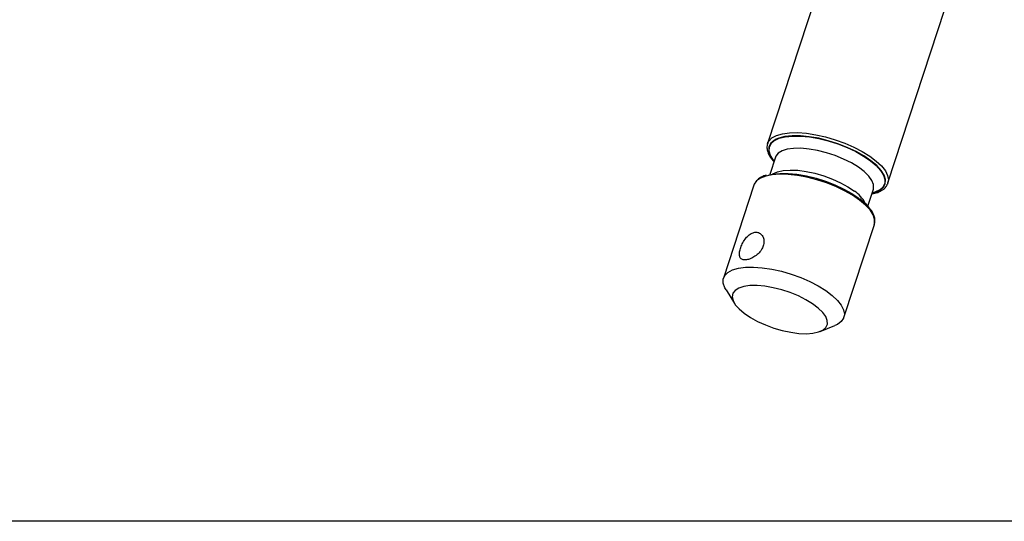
# Model space of a CAD drawing. Header units: millimetres. Extents: x 9 to 583, y 10 to 410.
# Tile 2 of 122: x 46 to 90, y 10 to 32. Entities that reach past the tile are written whole.
import ezdxf

# ---------------------------------------------------------------- set-up
doc = ezdxf.new("R2010")
doc.units = ezdxf.units.MM
doc.layers.add('SLD-0', color=179, linetype='Continuous')

msp = doc.modelspace()

# ---------------------------------------------------------------- linework, layer by layer
at = {"color": 7, "linetype": 'Continuous', "lineweight": 25}
for p, q in [((81.623, 34.3641), (79.1045, 26.6674)), ((84.4269, 24.9259), (86.9453, 32.6226)), ((79.1045, 26.6674), (79.1224, 26.713)), ((79.4604, 26.0668), (79.2081, 25.2956)), ((78.5035, 24.8306), (77.1585, 20.7198)), ((83.5383, 23.8986), (83.7848, 24.6518)), ((82.4808, 18.9783), (83.8259, 23.0891)), ((77.2661, 20.1944), (77.6416, 19.5957)), ((81.4266, 18.3572), (82.0834, 18.6182))]:
    msp.add_line(p, q, dxfattribs=at)
at = {"color": 8, "linetype": 'Continuous', "lineweight": 25, "flags": 128}
for points in [[(79.1224, 26.713), (79.1619, 26.782), (79.2993, 26.919), (79.5006, 27.0269), (79.7605, 27.103), (80.0724, 27.1452), (80.4282, 27.1525), (80.8186, 27.1247), (81.2335, 27.0624), (81.6622, 26.9674), (82.0936, 26.8421), (82.5165, 26.6897), (82.9199, 26.5141), (83.2935, 26.32), (83.6275, 26.1123), (83.9132, 25.8965), (84.1434, 25.678), (84.3119, 25.4627), (84.4146, 25.2559), (84.4486, 25.0632), (84.4269, 24.9259)], [(79.4037, 25.8933), (79.369, 25.9368), (79.2399, 26.1439), (79.1789, 26.339), (79.1877, 26.517), (79.266, 26.673), (79.4117, 26.8026), (79.6209, 26.9024), (79.8878, 26.9697), (80.2051, 27.0026), (80.5642, 27.0002), (80.9554, 26.9626), (81.3678, 26.8908), (81.7903, 26.7868), (82.2114, 26.6534), (82.6195, 26.4942), (83.0035, 26.3136), (83.353, 26.1165), (83.6585, 25.9083), (83.9115, 25.6947), (84.1052, 25.4815), (84.2343, 25.2744), (84.2953, 25.0793), (84.2865, 24.9013), (84.2082, 24.7453), (84.0624, 24.6157), (83.8533, 24.5158), (83.7281, 24.4784)], [(79.4434, 26.8445), (79.39, 26.8128), (79.2429, 26.682), (79.1638, 26.5246), (79.155, 26.3449), (79.2165, 26.1479), (79.3468, 25.939), (79.3979, 25.8759)], [(83.7845, 24.6508), (83.7947, 24.6887), (83.7926, 24.8558), (83.7208, 25.0391), (83.5816, 25.2327), (83.3794, 25.4303), (83.1208, 25.6257), (82.814, 25.8125), (82.4689, 25.9848), (82.0966, 26.1369), (81.709, 26.2641), (81.3187, 26.3621), (80.9382, 26.428), (80.5797, 26.4595), (80.2546, 26.4556), (79.9736, 26.4165), (79.7455, 26.3434), (79.5778, 26.2387), (79.4758, 26.1057), (79.4614, 26.0696)], [(83.1759, 24.1684), (82.865, 24.3808), (82.5101, 24.5824), (82.1203, 24.7678), (81.7058, 24.9323), (81.2773, 25.0716), (80.8458, 25.1822), (80.4226, 25.261), (80.0187, 25.3062), (79.6444, 25.3165), (79.3095, 25.2917), (79.0226, 25.2324), (78.7912, 25.1401), (78.6213, 25.0172), (78.5179, 24.8684)], [(79.3162, 25.3179), (79.3389, 25.3327), (79.5376, 25.422), (79.7932, 25.4783), (80.0975, 25.4999), (80.4406, 25.486), (80.8117, 25.4371), (81.1987, 25.3548), (81.5891, 25.2418), (81.9706, 25.1016), (82.3307, 24.9387), (82.658, 24.7585), (82.9419, 24.5666)], [(83.7223, 24.4609), (83.873, 24.5047), (84.0842, 24.6055), (84.2313, 24.7363), (84.3103, 24.8937), (84.3192, 25.0734), (84.2576, 25.2704), (84.2551, 25.2756)], [(83.8259, 23.0891), (83.8385, 23.137), (83.8393, 23.3208), (83.7707, 23.5212), (83.6347, 23.7329), (83.4347, 23.9505), (83.1759, 24.1684)]]:
    msp.add_lwpolyline(points, dxfattribs=at)
at = {"color": 7, "linetype": 'Continuous', "lineweight": 25, "flags": 128}
for points in [[(84.2551, 25.2756), (84.1273, 25.4793), (83.9318, 25.6946), (83.6764, 25.9102), (83.3681, 26.1203), (83.0154, 26.3192), (82.6277, 26.5015), (82.2158, 26.6622), (81.7908, 26.7969), (81.3643, 26.9019), (80.9481, 26.9743), (80.5533, 27.0123), (80.1908, 27.0147), (79.8705, 26.9815), (79.6011, 26.9136), (79.4434, 26.8445)], [(79.126, 25.2739), (79.3268, 25.3197), (79.6471, 25.3529), (80.0095, 25.3505), (80.4043, 25.3125), (80.8206, 25.2401), (81.2471, 25.1351), (81.672, 25.0004), (82.084, 24.8397), (82.4716, 24.6574), (82.8244, 24.4585), (83.1327, 24.2484)], [(78.5179, 24.8684), (78.5173, 24.867), (78.5035, 24.8306)], [(84.4269, 24.9259), (84.4131, 24.8895), (84.4071, 24.876)], [(77.2661, 20.1944), (77.2136, 20.2878), (77.1451, 20.4882), (77.1458, 20.672), (77.2158, 20.8345), (77.3532, 20.9715), (77.5545, 21.0794), (77.8145, 21.1555), (78.1264, 21.1977), (78.4821, 21.205), (78.8725, 21.1771), (79.2874, 21.1149), (79.7161, 21.0199), (80.1475, 20.8946), (80.5704, 20.7422), (80.9739, 20.5666), (81.3474, 20.3725), (81.6814, 20.1648), (81.9672, 19.949), (82.1973, 19.7305), (82.3659, 19.5152), (82.4685, 19.3084), (82.5025, 19.1157), (82.4671, 18.942), (82.363, 18.7917), (82.1931, 18.6689), (82.0834, 18.6182)], [(78.0677, 19.1605), (78.3422, 18.975), (78.6587, 18.8007), (79.007, 18.6432), (79.3759, 18.5076), (79.7535, 18.3982), (80.1277, 18.3187), (80.4865, 18.2714), (80.8184, 18.258), (81.1126, 18.2789), (81.3598, 18.3333), (81.5519, 18.4196), (81.6828, 18.535), (81.7484, 18.6758), (81.7464, 18.8374), (81.677, 19.0146), (81.5424, 19.2019), (81.3468, 19.393), (81.0967, 19.5819), (80.8, 19.7626), (80.4663, 19.9292), (80.1063, 20.0763), (79.7315, 20.1992), (79.3541, 20.2941), (78.9861, 20.3578), (78.6394, 20.3882), (78.325, 20.3845), (78.0533, 20.3467), (77.8327, 20.276), (77.6705, 20.1747), (77.5719, 20.0461), (77.54, 19.8943), (77.5758, 19.7242), (77.6782, 19.5413), (77.844, 19.3513), (78.0677, 19.1605)]]:
    msp.add_lwpolyline(points, dxfattribs=at)
at = {"color": 8, "linetype": 'Continuous', "lineweight": 25}
msp.add_arc((82.0554, 23.2675), 1.5727, 29.28478, 55.6905, dxfattribs=at)
at = {"color": 7, "linetype": 'Continuous', "lineweight": 25}
for points, knots in [([(79.1305, 26.7202), (79.1117, 26.6735), (79.0701, 26.5708), (79.0801, 26.3921), (79.1443, 26.1978), (79.2468, 26.0187), (79.3502, 25.9042), (79.3921, 25.8579)], [0, 0, 0, 0, 0.1799037, 0.3954643, 0.6144818, 0.8440162, 1, 1, 1, 1]), ([(79.0419, 25.2706), (78.974, 25.2475), (78.8242, 25.1964), (78.664, 25.0798), (78.5578, 24.9678), (78.5339, 24.8929), (78.5277, 24.8734)], [0, 0, 0, 0, 0.2757042, 0.6080043, 0.8981666, 1, 1, 1, 1]), ([(83.7167, 24.4435), (83.7616, 24.4518), (83.9022, 24.4777), (84.0917, 24.5561), (84.267, 24.6761), (84.3697, 24.7843), (84.3927, 24.8541), (84.3974, 24.8685)], [0, 0, 0, 0, 0.13148786, 0.41124064, 0.69132711, 0.9358968, 1, 1, 1, 1]), ([(83.8143, 23.0805), (83.827, 23.1128), (83.8615, 23.2013), (83.8493, 23.3646), (83.7875, 23.5586), (83.6652, 23.7616), (83.4852, 23.9705), (83.3066, 24.1312), (83.1908, 24.2203), (83.1643, 24.2407)], [0, 0, 0, 0, 0.0932466, 0.2550625, 0.4194734, 0.591779, 0.7691351, 0.9471843, 1, 1, 1, 1]), ([(78.9122, 22.1445), (78.9277, 22.2125), (78.9587, 22.3486), (78.9167, 22.5338), (78.8185, 22.6761), (78.6728, 22.7533), (78.504, 22.7514), (78.3334, 22.6732), (78.1744, 22.5304), (78.0367, 22.3391), (77.9312, 22.1251), (77.8674, 21.9193), (77.8509, 21.7439), (77.8869, 21.611), (77.98, 21.5308), (78.1261, 21.5111), (78.3078, 21.5511), (78.5037, 21.6453), (78.6903, 21.7889), (78.8372, 21.9624), (78.889, 22.0882), (78.9122, 22.1445)], [0, 0, 0, 0, 0.05253767, 0.1050349, 0.15857491, 0.21284664, 0.26601049, 0.31800452, 0.37048078, 0.42437463, 0.47851239, 0.53121662, 0.58307294, 0.63595579, 0.69015213, 0.74393587, 0.79626853, 0.84833291, 0.90165245, 0.95593986, 1, 1, 1, 1])]:
    msp.add_open_spline(points, degree=3, knots=knots, dxfattribs=at)
at = {"layer": 'SLD-0', "color": 179, "linetype": 'Continuous'}
msp.add_line((582.9361, 9.9562), (8.9361, 9.9562), dxfattribs=at)

doc.saveas('drawing.dxf')
